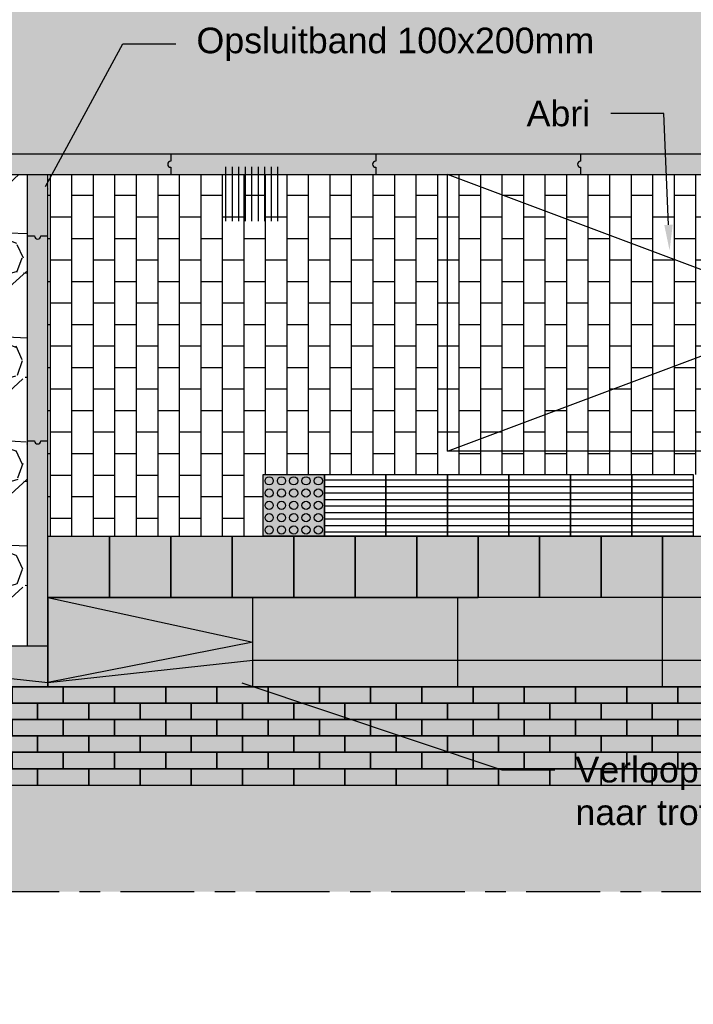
# Model space of a CAD drawing. Header units: metres. Extents: x 8 to 122, y -18 to 26.
# Tile 10 of 54: x 29.35 to 32.64, y -0.26 to 4.55. Entities that reach past the tile are written whole.
import ezdxf
from ezdxf import colors
from ezdxf.entities.mleader import LeaderData, LeaderLine
from ezdxf.math import Vec2, Vec3

# ---------------------------------------------------------------- set-up
doc = ezdxf.new("R2010")
doc.units = ezdxf.units.M
doc.linetypes.add('ACAD_ISO04W100', pattern=[30, 24, -3, 0, -3])
doc.layers.add('N-WE-AL-DETAIL-G', color=7, linetype='Continuous')
doc.layers.add('X-XX-AL-DETAIL-G', color=7, linetype='Continuous')
doc.layers.add('X-XX-AL-AANKLEDING-T25', color=7, linetype='Continuous', lineweight=25)
doc.styles.add('NLCS_ISO', font='arial.ttf')

msp = doc.modelspace()

# ---------------------------------------------------------------- hatches: boundary and pattern name
h = msp.add_hatch()
h.set_pattern_fill('ANSI31', color=252, scale=0.01, angle=404.9999999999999)
h.set_pattern_definition([(90, (76.04953073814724, 4.724616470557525), (-0.03175, 8.883020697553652e-18), [])])
edge = h.paths.add_edge_path()
edge.add_line((30.64346859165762, 3.829648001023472), (30.64346859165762, 3.56464800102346))
edge.add_line((30.64346859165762, 3.56464800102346), (30.34346859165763, 3.56464800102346))
edge.add_line((30.34346859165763, 3.56464800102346), (30.34346859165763, 3.829648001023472))
h = msp.add_hatch()
h.set_pattern_fill('ANSI31', color=252, scale=0.01, angle=315)
h.set_pattern_definition([(0, (30.99718752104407, 2.143230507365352), (6.938893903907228e-18, 0.03175), [])])
h.paths.add_polyline_path([(30.84245072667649, 2.027715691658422), (30.84245072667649, 2.327715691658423), (31.14245072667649, 2.327715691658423), (31.14245072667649, 2.027715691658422)])
h = msp.add_hatch()
h.set_pattern_fill('ANSI31', color=252, scale=0.01, angle=315)
h.set_pattern_definition([(0, (31.29718752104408, 2.143230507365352), (6.938893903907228e-18, 0.03175), [])])
h.paths.add_polyline_path([(31.1424507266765, 2.027715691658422), (31.1424507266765, 2.327715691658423), (31.4424507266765, 2.327715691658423), (31.4424507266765, 2.027715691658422)])
h = msp.add_hatch()
h.set_pattern_fill('ANSI31', color=252, scale=0.01, angle=315)
h.set_pattern_definition([(0, (31.59718752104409, 2.143230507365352), (6.938893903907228e-18, 0.03175), [])])
h.paths.add_polyline_path([(31.44245072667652, 2.027715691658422), (31.44245072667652, 2.327715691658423), (31.74245072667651, 2.327715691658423), (31.74245072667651, 2.027715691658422)])
h = msp.add_hatch()
h.set_pattern_fill('ANSI31', color=252, scale=0.01, angle=315)
h.set_pattern_definition([(0, (31.89718752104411, 2.143230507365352), (6.938893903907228e-18, 0.03175), [])])
h.paths.add_polyline_path([(31.74245072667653, 2.027715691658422), (31.74245072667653, 2.327715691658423), (32.04245072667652, 2.327715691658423), (32.04245072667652, 2.027715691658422)])
h = msp.add_hatch()
h.set_pattern_fill('ANSI31', color=252, scale=0.01, angle=315)
h.set_pattern_definition([(0, (32.19718752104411, 2.143230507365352), (6.938893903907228e-18, 0.03175), [])])
h.paths.add_polyline_path([(32.04245072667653, 2.027715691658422), (32.04245072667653, 2.327715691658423), (32.34245072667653, 2.327715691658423), (32.34245072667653, 2.027715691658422)])
h = msp.add_hatch()
h.set_pattern_fill('ANSI31', color=252, scale=0.01, angle=315)
h.set_pattern_definition([(0, (32.49718752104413, 2.143230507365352), (6.938893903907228e-18, 0.03175), [])])
h.paths.add_polyline_path([(32.34245072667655, 2.027715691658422), (32.34245072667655, 2.327715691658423), (32.64245072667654, 2.327715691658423), (32.64245072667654, 2.027715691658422)])
h = msp.add_hatch(color=251)
h.dxf.hatch_style = 1
h.paths.add_polyline_path([(29.49245072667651, 1.727715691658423), (29.49245072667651, 2.027715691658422), (29.79245072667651, 2.027715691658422), (29.79245072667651, 1.727715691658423)])
h = msp.add_hatch(color=254)
h.dxf.hatch_style = 1
h.paths.add_polyline_path([(29.79245072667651, 1.727715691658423), (29.79245072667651, 2.027715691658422), (30.09245072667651, 2.027715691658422), (30.09245072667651, 1.727715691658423)])
h = msp.add_hatch(color=251)
h.dxf.hatch_style = 1
h.paths.add_polyline_path([(30.09245072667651, 1.727715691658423), (30.09245072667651, 2.027715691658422), (30.3924507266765, 2.027715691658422), (30.3924507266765, 1.727715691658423)])
h = msp.add_hatch(color=254)
h.dxf.hatch_style = 1
h.paths.add_polyline_path([(30.3924507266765, 1.727715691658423), (30.3924507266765, 2.027715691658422), (30.6924507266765, 2.027715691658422), (30.6924507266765, 1.727715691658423)])
h = msp.add_hatch(color=251)
h.dxf.hatch_style = 1
h.paths.add_polyline_path([(30.6924507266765, 1.727715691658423), (30.6924507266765, 2.027715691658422), (30.9924507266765, 2.027715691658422), (30.9924507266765, 1.727715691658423)])
h = msp.add_hatch(color=254)
h.dxf.hatch_style = 1
h.paths.add_polyline_path([(30.9924507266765, 1.727715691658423), (30.9924507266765, 2.027715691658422), (31.2924507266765, 2.027715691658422), (31.2924507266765, 1.727715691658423)])
h = msp.add_hatch(color=251)
h.dxf.hatch_style = 1
h.paths.add_polyline_path([(31.2924507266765, 1.727715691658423), (31.2924507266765, 2.027715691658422), (31.59245072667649, 2.027715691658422), (31.59245072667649, 1.727715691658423)])
h = msp.add_hatch(color=254)
h.dxf.hatch_style = 1
h.paths.add_polyline_path([(31.59245072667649, 1.727715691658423), (31.59245072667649, 2.027715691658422), (31.89245072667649, 2.027715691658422), (31.89245072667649, 1.727715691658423)])
h = msp.add_hatch(color=251)
h.dxf.hatch_style = 1
h.paths.add_polyline_path([(31.89245072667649, 1.727715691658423), (31.89245072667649, 2.027715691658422), (32.19245072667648, 2.027715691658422), (32.19245072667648, 1.727715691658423)])
h = msp.add_hatch(color=254)
h.dxf.hatch_style = 1
h.paths.add_polyline_path([(32.19245072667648, 1.727715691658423), (32.19245072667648, 2.027715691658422), (32.49245072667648, 2.027715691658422), (32.49245072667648, 1.727715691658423)])
h = msp.add_hatch(color=251)
h.dxf.hatch_style = 1
h.paths.add_polyline_path([(32.49245072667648, 1.727715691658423), (32.49245072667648, 2.027715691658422), (32.79245072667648, 2.027715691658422), (32.79245072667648, 1.727715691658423)])
at = {"true_color": 0xb97150}
h = msp.add_hatch(color=13, dxfattribs=at)
h.dxf.hatch_style = 1
h.paths.add_polyline_path([(27.6924507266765, 1.292715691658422), (27.6924507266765, 0.812715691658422), (42.3924507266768, 0.8127156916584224), (42.3924507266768, 1.292715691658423)])
at = {"layer": 'N-WE-AL-DETAIL-G', "true_color": 0xcc6161}
h = msp.add_hatch(color=13, dxfattribs=at)
h.dxf.hatch_style = 1
h.paths.add_polyline_path([(27.6924507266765, 5.792715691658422), (42.3924507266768, 5.792715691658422), (42.3924507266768, 3.892715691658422), (27.6924507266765, 3.892715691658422)])
at = {"layer": 'N-WE-AL-DETAIL-G'}
h = msp.add_hatch(color=253, dxfattribs=at)
h.dxf.hatch_style = 1
h.paths.add_polyline_path([(27.6924507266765, 3.892715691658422), (42.3924507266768, 3.892715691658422), (42.3924507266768, 3.792715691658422), (27.6924507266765, 3.792715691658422)])
h = msp.add_hatch(color=253, dxfattribs=at)
h.dxf.hatch_style = 1
h.paths.add_polyline_path([(29.39245072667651, 3.792715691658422), (29.49245072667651, 3.792715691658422), (29.49245072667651, 1.492715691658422), (29.39245072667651, 1.492715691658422)])
h = msp.add_hatch(color=253, dxfattribs=at)
h.dxf.hatch_style = 1
h.paths.add_polyline_path([(40.59245072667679, 1.292715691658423), (40.5924507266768, 1.727715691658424), (29.49245072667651, 1.727715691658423), (29.49245072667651, 1.292715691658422)])
h = msp.add_hatch(color=253, dxfattribs=at)
h.dxf.hatch_style = 1
h.paths.add_polyline_path([(29.49245072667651, 1.492715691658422), (27.6924507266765, 1.492715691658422), (27.6924507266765, 1.292715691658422), (29.49245072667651, 1.292715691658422)])
h = msp.add_hatch(dxfattribs=at)
h.set_pattern_fill('AR-HBONE', color=251, scale=0.001, angle=90)
h.set_pattern_definition([(135, (29.77533237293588, 0.5995053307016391), (-0.1436840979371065, 8.798113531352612e-18), [0.3048, -0.1016]), (225, (29.70349037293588, 0.6713473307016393), (-0.1436840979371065, 2.300896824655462e-17), [0.3048, -0.1016])])
h.paths.add_polyline_path([(42.3924507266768, 0.2927156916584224), (42.39245072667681, 0.812715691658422), (27.6924507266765, 0.812715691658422), (27.6924507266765, 0.2927156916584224)])
at = {"layer": 'X-XX-AL-DETAIL-G'}
h = msp.add_hatch(dxfattribs=at)
h.set_pattern_fill('GRAVEL', color=253, scale=0.02)
h.set_pattern_definition([(228.0127875, (1.171324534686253, 12.5325678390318), (-4.064000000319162, -4.571999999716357), [0.068344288, -6.766096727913]), (184.969741, (1.125604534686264, 12.4817678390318), (6.095999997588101, 0.5080000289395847), [0.1172809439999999, -11.61080977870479]), (132.5104471, (1.008764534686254, 12.4716078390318), (5.080000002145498, -5.587999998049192), [0.08269630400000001, -8.186944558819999]), (267.273689, (0.810644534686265, 12.3446078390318), (0.508000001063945, 10.15999999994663), [0.1068009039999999, -10.57328748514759]), (292.83365418, (0.8055645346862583, 12.2379278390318), (-2.540000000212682, 6.095999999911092), [0.1047267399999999, -10.36796154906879]), (357.2736889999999, (0.8462045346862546, 12.1414078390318), (-10.15999999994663, 0.5080000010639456), [0.1068009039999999, -10.57328748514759]), (37.69424047, (0.9528845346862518, 12.1363278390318), (-6.603999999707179, -5.080000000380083), [0.141238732, -13.9826230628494]), (72.25532837, (1.064644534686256, 12.2226878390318), (3.556000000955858, 11.17599999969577), [0.133343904, -13.201051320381]), (121.42956562, (1.105284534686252, 12.3496878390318), (-4.064000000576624, 6.603999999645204), [0.1071626, -10.6091091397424]), (175.2363583, (1.049404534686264, 12.4411278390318), (5.587999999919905, -0.5080000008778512), [0.1223426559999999, -5.994787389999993]), (222.3974378, (0.9274845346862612, 12.4512878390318), (-6.095999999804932, -5.588000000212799), [0.158215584, -15.6633545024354]), (138.81407483, (1.313564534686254, 12.3395278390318), (-3.555999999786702, 3.048000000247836), [0.05400090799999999, -5.3461131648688]), (171.4692344, (1.272924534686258, 12.3750878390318), (6.604000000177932, -1.015999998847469), [0.102736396, -10.170927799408]), (225, (1.171324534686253, 12.3903278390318), (-7.105427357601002e-17, -0.5080000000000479), [0.071841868, -0.6465786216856]), (203.19859051, (1.135764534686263, 12.4512878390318), (2.540000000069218, 1.015999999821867), [0.03868826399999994, -3.830124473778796]), (291.80140949, (1.100204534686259, 12.4360478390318), (-0.5080000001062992, 1.523999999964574), [0.054713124, -2.680950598]), (30.96375653, (1.120524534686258, 12.3852478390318), (1.524000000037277, 1.015999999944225), [0.0888639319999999, -2.873259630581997]), (161.56505118, (1.196724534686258, 12.4309678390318), (1.016000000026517, -0.5079999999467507), [0.064257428, -1.5421796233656]), (16.389540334, (0.8055645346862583, 12.4360478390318), (5.080000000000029, 1.524000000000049), [0.09001760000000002, -8.911765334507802]), (70.34617594, (0.8919245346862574, 12.4614478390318), (-2.032000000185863, -5.587999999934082), [0.075519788, -7.476443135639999]), (293.19859051, (1.196724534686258, 12.5325678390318), (-1.015999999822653, 2.540000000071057), [0.07737601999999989, -3.791436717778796]), (343.6104596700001, (1.227204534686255, 12.4614478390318), (-5.080000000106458, 1.523999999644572), [0.0900175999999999, -8.911765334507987]), (339.44395478, (0.8055645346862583, 12.1210878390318), (-2.539999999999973, 1.016000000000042), [0.08680703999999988, -4.253546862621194]), (294.7751406, (0.886844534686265, 12.0906078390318), (-2.540000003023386, 5.587999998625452), [0.07273442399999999, -7.200718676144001]), (66.80140949, (1.201804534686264, 12.0245678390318), (1.01599999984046, 2.540000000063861), [0.07737602, -3.7914367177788]), (17.35402464, (1.232284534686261, 12.0956878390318), (-6.603999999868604, -2.032000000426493), [0.08515654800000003, -8.43047519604]), (69.44395478, (0.9528845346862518, 12.0245678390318), (-1.016000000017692, -2.539999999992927), [0.04340351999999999, -4.296950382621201]), (101.309932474, (1.171324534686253, 12.0245678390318), (-0.5080000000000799, 2.032000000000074), [0.02590292, -2.5643989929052]), (165.963756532, (1.16624453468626, 12.0499678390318), (1.523999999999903, -0.507999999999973), [0.10472674, -1.9898109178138]), (186.00900596, (1.064644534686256, 12.0753678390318), (5.079999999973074, 0.5080000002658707), [0.09705339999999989, -9.608272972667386]), (303.69006753, (1.120524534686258, 12.3395278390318), (-0.5080000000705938, 1.01599999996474), [0.073264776, -1.758355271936]), (353.15722659, (1.161164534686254, 12.2785678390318), (8.636000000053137, -1.015999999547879), [0.127911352, -12.6632018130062]), (60.9453959, (1.288164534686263, 12.2633278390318), (-2.032000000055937, -3.555999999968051), [0.052301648, -5.177878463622]), (90, (1.313564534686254, 12.3090478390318), (-0.508, 0.508), [0.03048, -0.4775199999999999]), (120.25643716, (1.054484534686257, 12.0906078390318), (2.031999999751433, -3.556000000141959), [0.070573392, -6.98678815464]), (48.01278749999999, (1.018924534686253, 12.1515678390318), (4.064000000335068, 4.571999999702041), [0.136688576, -6.697752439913]), (0, (1.110364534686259, 12.2531678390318), (0.508, 0.508), [0.13208, -0.37592]), (325.3048465, (1.24244453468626, 12.2531678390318), (5.080000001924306, -3.555999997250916), [0.080321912, -7.951863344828]), (254.0546040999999, (1.308484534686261, 12.2074478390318), (-0.5079999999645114, -2.032000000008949), [0.07396581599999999, -3.6243300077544]), (207.64597536, (1.288164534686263, 12.1363278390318), (-9.65200000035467, -5.079999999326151), [0.1204290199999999, -11.92249288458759]), (175.42607874, (1.181484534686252, 12.0804478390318), (-6.603999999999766, 0.5079999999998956), [0.127405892, -12.613169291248])])
h.paths.add_polyline_path([(27.6924507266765, 3.792715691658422), (29.39245072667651, 3.792715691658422), (29.39245072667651, 1.492715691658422), (27.6924507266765, 1.492715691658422)])
h.paths.add_polyline_path([(28.16721626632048, 2.750628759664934), (28.24036614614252, 2.79505551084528), (28.32929343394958, 2.806520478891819), (28.44977553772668, 2.807953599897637), (28.49423918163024, 2.766393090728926), (28.50284506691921, 2.709068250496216), (28.53296552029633, 2.617348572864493), (28.51862247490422, 2.539960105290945), (28.44834117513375, 2.506998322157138), (28.33359637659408, 2.491233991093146), (28.20163966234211, 2.494100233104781), (28.13996439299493, 2.525628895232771), (28.10410663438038, 2.587253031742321), (28.10984379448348, 2.660342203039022), (28.129924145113, 2.731998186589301)], flags=16)
h = msp.add_hatch(dxfattribs=at)
h.set_pattern_fill('AVH-BSS_KEIFORMAAT_HALFST', color=251, pattern_type=2)
h.set_pattern_definition([(0, (0, -0.5090684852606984), (0.105, 0.105), [0.105, -0.105]), (90, (0, -0.5090684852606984), (-0.105, 6.429395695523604e-18), [])])
h.paths.add_polyline_path([(29.49245072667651, 2.027715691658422), (29.49245072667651, 3.792715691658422), (38.6424507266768, 3.792715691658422), (38.6424507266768, 3.192715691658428), (38.9424507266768, 3.192715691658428), (38.94245072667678, 2.327715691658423), (30.5424507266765, 2.327715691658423), (30.5424507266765, 2.027715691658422)])
h = msp.add_hatch(color=42, dxfattribs=at)
h.dxf.hatch_style = 1
h.paths.add_polyline_path([(30.5424507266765, 2.327715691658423), (30.8424507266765, 2.327715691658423), (30.8424507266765, 2.027715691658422), (30.5424507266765, 2.027715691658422)])

# ---------------------------------------------------------------- linework, layer by layer
for points in [[(27.6924507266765, 3.892715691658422), (42.3924507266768, 3.892715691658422)], [(27.6924507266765, 3.792715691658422), (42.3924507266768, 3.792715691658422)], [(29.49245072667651, 1.727715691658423), (29.49245072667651, 1.292715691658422)]]:
    msp.add_lwpolyline(points)
at = {"layer": 'N-WE-AL-DETAIL-G', "color": 252}
for points in [[(30.09245072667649, 3.892715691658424), (30.09245072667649, 3.857715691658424, 0.9999999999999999), (30.09245072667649, 3.827715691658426), (30.09245072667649, 3.792715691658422)], [(31.09245072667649, 3.892715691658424), (31.09245072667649, 3.857715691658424, 0.9999999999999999), (31.09245072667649, 3.827715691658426), (31.09245072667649, 3.792715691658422)], [(32.09245072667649, 3.892715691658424), (32.09245072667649, 3.857715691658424, 0.9999999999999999), (32.09245072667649, 3.827715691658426), (32.09245072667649, 3.792715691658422)], [(29.39245072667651, 3.492715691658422), (29.42745072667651, 3.492715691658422, 0.9999999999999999), (29.45745072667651, 3.492715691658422), (29.49245072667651, 3.492715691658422)], [(29.39245072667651, 2.492715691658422), (29.42745072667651, 2.492715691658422, 0.9999999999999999), (29.45745072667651, 2.492715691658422), (29.49245072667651, 2.492715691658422)]]:
    msp.add_lwpolyline(points, format="xyb", dxfattribs=at)
at = {"layer": 'N-WE-AL-DETAIL-G'}
for points in [[(29.49245072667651, 1.727715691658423), (31.59245072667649, 1.727715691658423)], [(27.6924507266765, 1.492715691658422), (29.49245072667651, 1.492715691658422)], [(27.6924507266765, 1.292715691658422), (42.3924507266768, 1.292715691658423)], [(27.6924507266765, 0.812715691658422), (42.3924507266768, 0.812715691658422)]]:
    msp.add_lwpolyline(points, dxfattribs=at)
at = {"layer": 'N-WE-AL-DETAIL-G', "color": 252}
for points in [[(29.49245072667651, 1.292715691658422), (29.49245072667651, 1.727715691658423)], [(29.49245072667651, 1.727715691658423), (30.49245072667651, 1.510215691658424), (29.49245072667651, 1.312715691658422)], [(30.49245072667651, 1.292715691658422), (30.49245072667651, 1.727715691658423)], [(31.49245072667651, 1.292715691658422), (31.49245072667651, 1.727715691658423)], [(32.49245072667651, 1.292715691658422), (32.49245072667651, 1.727715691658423)], [(28.49245072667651, 1.422715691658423), (29.49245072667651, 1.312715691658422)], [(29.49245072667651, 1.312715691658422), (30.49245072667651, 1.422715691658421), (39.59245072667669, 1.422715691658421), (40.59245072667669, 1.312715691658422)]]:
    msp.add_lwpolyline(points, dxfattribs=at)
at = {"layer": 'N-WE-AL-DETAIL-G', "linetype": 'ACAD_ISO04W100', "ltscale": 0.015}
msp.add_lwpolyline([(27.2071993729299, 0.2927156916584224), (42.8924507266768, 0.2927156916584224)], dxfattribs=at)
at = {"layer": 'X-XX-AL-DETAIL-G'}
for points in [[(29.39245072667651, 1.492715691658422), (29.39245072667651, 3.792715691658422)], [(29.49245072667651, 1.510215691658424), (29.49245072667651, 3.792715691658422)], [(35.0424507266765, 2.442715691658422), (31.44245072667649, 3.792715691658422)], [(31.44245072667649, 2.442715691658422), (35.0424507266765, 3.792715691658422)]]:
    msp.add_lwpolyline(points, dxfattribs=at)
for points in [[(31.44245072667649, 3.792715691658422), (35.0424507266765, 3.792715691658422), (35.0424507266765, 2.442715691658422), (31.44245072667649, 2.442715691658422)], [(30.5424507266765, 2.327715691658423), (30.8424507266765, 2.327715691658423), (30.8424507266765, 2.027715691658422), (30.5424507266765, 2.027715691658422)], [(30.84245072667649, 2.027715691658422), (30.84245072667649, 2.327715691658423), (31.14245072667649, 2.327715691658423), (31.14245072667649, 2.027715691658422)], [(31.1424507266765, 2.027715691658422), (31.1424507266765, 2.327715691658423), (31.4424507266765, 2.327715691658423), (31.4424507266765, 2.027715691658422)], [(31.44245072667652, 2.027715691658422), (31.44245072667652, 2.327715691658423), (31.74245072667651, 2.327715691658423), (31.74245072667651, 2.027715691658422)], [(31.74245072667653, 2.027715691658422), (31.74245072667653, 2.327715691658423), (32.04245072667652, 2.327715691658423), (32.04245072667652, 2.027715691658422)], [(32.04245072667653, 2.027715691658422), (32.04245072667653, 2.327715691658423), (32.34245072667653, 2.327715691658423), (32.34245072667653, 2.027715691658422)], [(32.34245072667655, 2.027715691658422), (32.34245072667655, 2.327715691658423), (32.64245072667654, 2.327715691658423), (32.64245072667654, 2.027715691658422)], [(29.49245072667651, 1.727715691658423), (29.49245072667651, 2.027715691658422), (29.79245072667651, 2.027715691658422), (29.79245072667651, 1.727715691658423)], [(29.79245072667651, 1.727715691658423), (29.79245072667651, 2.027715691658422), (30.09245072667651, 2.027715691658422), (30.09245072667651, 1.727715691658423)], [(30.09245072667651, 1.727715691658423), (30.09245072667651, 2.027715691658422), (30.3924507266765, 2.027715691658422), (30.3924507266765, 1.727715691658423)], [(30.3924507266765, 1.727715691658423), (30.3924507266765, 2.027715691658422), (30.6924507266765, 2.027715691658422), (30.6924507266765, 1.727715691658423)], [(30.6924507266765, 1.727715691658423), (30.6924507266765, 2.027715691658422), (30.9924507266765, 2.027715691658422), (30.9924507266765, 1.727715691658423)], [(30.9924507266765, 1.727715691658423), (30.9924507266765, 2.027715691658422), (31.2924507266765, 2.027715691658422), (31.2924507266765, 1.727715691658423)], [(31.2924507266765, 1.727715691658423), (31.2924507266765, 2.027715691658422), (31.59245072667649, 2.027715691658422), (31.59245072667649, 1.727715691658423)], [(31.59245072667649, 1.727715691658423), (31.59245072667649, 2.027715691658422), (31.89245072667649, 2.027715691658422), (31.89245072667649, 1.727715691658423)], [(31.89245072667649, 1.727715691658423), (31.89245072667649, 2.027715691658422), (32.19245072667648, 2.027715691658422), (32.19245072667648, 1.727715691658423)], [(32.19245072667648, 1.727715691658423), (32.19245072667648, 2.027715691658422), (32.49245072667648, 2.027715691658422), (32.49245072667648, 1.727715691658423)], [(32.49245072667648, 1.727715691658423), (32.49245072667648, 2.027715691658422), (32.79245072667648, 2.027715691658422), (32.79245072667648, 1.727715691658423)]]:
    msp.add_lwpolyline(points, close=True, dxfattribs=at)
at = {"layer": 'X-XX-AL-DETAIL-G', "color": 251}
for points in [[(29.3174507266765, 1.212715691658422), (29.5674507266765, 1.212715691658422), (29.5674507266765, 1.292715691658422), (29.3174507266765, 1.292715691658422)], [(29.5674507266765, 1.212715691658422), (29.8174507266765, 1.212715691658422), (29.8174507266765, 1.292715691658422), (29.5674507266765, 1.292715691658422)], [(29.8174507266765, 1.212715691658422), (30.0674507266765, 1.212715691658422), (30.0674507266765, 1.292715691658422), (29.8174507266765, 1.292715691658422)], [(30.0674507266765, 1.212715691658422), (30.3174507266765, 1.212715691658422), (30.3174507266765, 1.292715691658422), (30.0674507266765, 1.292715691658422)], [(30.3174507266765, 1.212715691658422), (30.5674507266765, 1.212715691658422), (30.5674507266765, 1.292715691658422), (30.3174507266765, 1.292715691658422)], [(30.5674507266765, 1.212715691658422), (30.8174507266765, 1.212715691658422), (30.8174507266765, 1.292715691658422), (30.5674507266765, 1.292715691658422)], [(30.8174507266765, 1.212715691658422), (31.0674507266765, 1.212715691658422), (31.0674507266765, 1.292715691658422), (30.8174507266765, 1.292715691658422)], [(31.0674507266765, 1.212715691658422), (31.3174507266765, 1.212715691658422), (31.3174507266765, 1.292715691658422), (31.0674507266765, 1.292715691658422)], [(31.3174507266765, 1.212715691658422), (31.5674507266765, 1.212715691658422), (31.5674507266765, 1.292715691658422), (31.3174507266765, 1.292715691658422)], [(31.5674507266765, 1.212715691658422), (31.8174507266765, 1.212715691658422), (31.8174507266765, 1.292715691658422), (31.5674507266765, 1.292715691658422)], [(31.8174507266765, 1.212715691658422), (32.0674507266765, 1.212715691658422), (32.0674507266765, 1.292715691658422), (31.8174507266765, 1.292715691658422)], [(32.0674507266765, 1.212715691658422), (32.3174507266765, 1.212715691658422), (32.3174507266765, 1.292715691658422), (32.0674507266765, 1.292715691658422)], [(32.3174507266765, 1.212715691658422), (32.5674507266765, 1.212715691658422), (32.5674507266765, 1.292715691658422), (32.3174507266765, 1.292715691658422)], [(32.5674507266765, 1.212715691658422), (32.8174507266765, 1.212715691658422), (32.8174507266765, 1.292715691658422), (32.5674507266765, 1.292715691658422)], [(29.1924507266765, 1.132715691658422), (29.4424507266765, 1.132715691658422), (29.4424507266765, 1.212715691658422), (29.1924507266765, 1.212715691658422)], [(29.4424507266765, 1.132715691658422), (29.6924507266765, 1.132715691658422), (29.6924507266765, 1.212715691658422), (29.4424507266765, 1.212715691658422)], [(29.6924507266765, 1.132715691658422), (29.9424507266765, 1.132715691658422), (29.9424507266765, 1.212715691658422), (29.6924507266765, 1.212715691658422)], [(29.9424507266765, 1.132715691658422), (30.1924507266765, 1.132715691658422), (30.1924507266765, 1.212715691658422), (29.9424507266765, 1.212715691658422)], [(30.1924507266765, 1.132715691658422), (30.4424507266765, 1.132715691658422), (30.4424507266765, 1.212715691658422), (30.1924507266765, 1.212715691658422)], [(30.4424507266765, 1.132715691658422), (30.6924507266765, 1.132715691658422), (30.6924507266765, 1.212715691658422), (30.4424507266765, 1.212715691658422)], [(30.6924507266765, 1.132715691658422), (30.9424507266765, 1.132715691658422), (30.9424507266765, 1.212715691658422), (30.6924507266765, 1.212715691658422)], [(30.9424507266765, 1.132715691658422), (31.1924507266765, 1.132715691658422), (31.1924507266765, 1.212715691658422), (30.9424507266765, 1.212715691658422)], [(31.1924507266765, 1.132715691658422), (31.4424507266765, 1.132715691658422), (31.4424507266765, 1.212715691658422), (31.1924507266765, 1.212715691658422)], [(31.4424507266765, 1.132715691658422), (31.6924507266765, 1.132715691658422), (31.6924507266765, 1.212715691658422), (31.4424507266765, 1.212715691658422)], [(31.6924507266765, 1.132715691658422), (31.9424507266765, 1.132715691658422), (31.9424507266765, 1.212715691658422), (31.6924507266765, 1.212715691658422)], [(31.9424507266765, 1.132715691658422), (32.1924507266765, 1.132715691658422), (32.1924507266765, 1.212715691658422), (31.9424507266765, 1.212715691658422)], [(32.1924507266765, 1.132715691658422), (32.4424507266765, 1.132715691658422), (32.4424507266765, 1.212715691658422), (32.1924507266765, 1.212715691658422)], [(32.4424507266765, 1.132715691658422), (32.6924507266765, 1.132715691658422), (32.6924507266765, 1.212715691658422), (32.4424507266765, 1.212715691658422)], [(29.3174507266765, 1.052715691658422), (29.5674507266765, 1.052715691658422), (29.5674507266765, 1.132715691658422), (29.3174507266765, 1.132715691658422)], [(29.5674507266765, 1.052715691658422), (29.8174507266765, 1.052715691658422), (29.8174507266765, 1.132715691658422), (29.5674507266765, 1.132715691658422)], [(29.8174507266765, 1.052715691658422), (30.0674507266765, 1.052715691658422), (30.0674507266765, 1.132715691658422), (29.8174507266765, 1.132715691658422)], [(30.0674507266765, 1.052715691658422), (30.3174507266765, 1.052715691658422), (30.3174507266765, 1.132715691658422), (30.0674507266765, 1.132715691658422)], [(30.3174507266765, 1.052715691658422), (30.5674507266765, 1.052715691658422), (30.5674507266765, 1.132715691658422), (30.3174507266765, 1.132715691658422)], [(30.5674507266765, 1.052715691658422), (30.8174507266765, 1.052715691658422), (30.8174507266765, 1.132715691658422), (30.5674507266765, 1.132715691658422)], [(30.8174507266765, 1.052715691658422), (31.0674507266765, 1.052715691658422), (31.0674507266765, 1.132715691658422), (30.8174507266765, 1.132715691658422)], [(31.0674507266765, 1.052715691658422), (31.3174507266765, 1.052715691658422), (31.3174507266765, 1.132715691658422), (31.0674507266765, 1.132715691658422)], [(31.3174507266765, 1.052715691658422), (31.5674507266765, 1.052715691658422), (31.5674507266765, 1.132715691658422), (31.3174507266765, 1.132715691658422)], [(31.5674507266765, 1.052715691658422), (31.8174507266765, 1.052715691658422), (31.8174507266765, 1.132715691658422), (31.5674507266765, 1.132715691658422)], [(31.8174507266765, 1.052715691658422), (32.0674507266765, 1.052715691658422), (32.0674507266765, 1.132715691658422), (31.8174507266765, 1.132715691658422)], [(32.0674507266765, 1.052715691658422), (32.3174507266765, 1.052715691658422), (32.3174507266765, 1.132715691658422), (32.0674507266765, 1.132715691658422)], [(32.3174507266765, 1.052715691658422), (32.5674507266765, 1.052715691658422), (32.5674507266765, 1.132715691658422), (32.3174507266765, 1.132715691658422)], [(32.5674507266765, 1.052715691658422), (32.8174507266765, 1.052715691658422), (32.8174507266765, 1.132715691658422), (32.5674507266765, 1.132715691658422)], [(29.1924507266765, 0.9727156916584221), (29.4424507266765, 0.9727156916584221), (29.4424507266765, 1.052715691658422), (29.1924507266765, 1.052715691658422)], [(29.4424507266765, 0.9727156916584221), (29.6924507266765, 0.9727156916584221), (29.6924507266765, 1.052715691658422), (29.4424507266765, 1.052715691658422)], [(29.6924507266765, 0.9727156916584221), (29.9424507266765, 0.9727156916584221), (29.9424507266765, 1.052715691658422), (29.6924507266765, 1.052715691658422)], [(29.9424507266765, 0.9727156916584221), (30.1924507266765, 0.9727156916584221), (30.1924507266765, 1.052715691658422), (29.9424507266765, 1.052715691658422)], [(30.1924507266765, 0.9727156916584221), (30.4424507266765, 0.9727156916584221), (30.4424507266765, 1.052715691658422), (30.1924507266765, 1.052715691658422)], [(30.4424507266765, 0.9727156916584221), (30.6924507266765, 0.9727156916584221), (30.6924507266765, 1.052715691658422), (30.4424507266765, 1.052715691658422)], [(30.6924507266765, 0.9727156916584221), (30.9424507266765, 0.9727156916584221), (30.9424507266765, 1.052715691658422), (30.6924507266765, 1.052715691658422)], [(30.9424507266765, 0.9727156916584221), (31.1924507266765, 0.9727156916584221), (31.1924507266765, 1.052715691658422), (30.9424507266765, 1.052715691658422)], [(31.1924507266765, 0.9727156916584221), (31.4424507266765, 0.9727156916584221), (31.4424507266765, 1.052715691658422), (31.1924507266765, 1.052715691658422)], [(31.4424507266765, 0.9727156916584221), (31.6924507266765, 0.9727156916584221), (31.6924507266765, 1.052715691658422), (31.4424507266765, 1.052715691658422)], [(31.6924507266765, 0.9727156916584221), (31.9424507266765, 0.9727156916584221), (31.9424507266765, 1.052715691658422), (31.6924507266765, 1.052715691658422)], [(31.9424507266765, 0.9727156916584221), (32.1924507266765, 0.9727156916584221), (32.1924507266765, 1.052715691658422), (31.9424507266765, 1.052715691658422)], [(32.1924507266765, 0.9727156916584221), (32.4424507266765, 0.9727156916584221), (32.4424507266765, 1.052715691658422), (32.1924507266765, 1.052715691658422)], [(32.4424507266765, 0.9727156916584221), (32.6924507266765, 0.9727156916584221), (32.6924507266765, 1.052715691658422), (32.4424507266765, 1.052715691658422)], [(29.3174507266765, 0.892715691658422), (29.5674507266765, 0.892715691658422), (29.5674507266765, 0.9727156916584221), (29.3174507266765, 0.9727156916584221)], [(29.5674507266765, 0.892715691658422), (29.8174507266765, 0.892715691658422), (29.8174507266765, 0.9727156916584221), (29.5674507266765, 0.9727156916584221)], [(29.8174507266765, 0.892715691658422), (30.0674507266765, 0.892715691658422), (30.0674507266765, 0.9727156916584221), (29.8174507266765, 0.9727156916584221)], [(30.0674507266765, 0.892715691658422), (30.3174507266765, 0.892715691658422), (30.3174507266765, 0.9727156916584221), (30.0674507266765, 0.9727156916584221)], [(30.3174507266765, 0.892715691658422), (30.5674507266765, 0.892715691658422), (30.5674507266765, 0.9727156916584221), (30.3174507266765, 0.9727156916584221)], [(30.5674507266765, 0.892715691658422), (30.8174507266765, 0.892715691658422), (30.8174507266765, 0.9727156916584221), (30.5674507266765, 0.9727156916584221)], [(30.8174507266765, 0.892715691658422), (31.0674507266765, 0.892715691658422), (31.0674507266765, 0.9727156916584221), (30.8174507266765, 0.9727156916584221)], [(31.0674507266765, 0.892715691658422), (31.3174507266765, 0.892715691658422), (31.3174507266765, 0.9727156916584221), (31.0674507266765, 0.9727156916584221)], [(31.3174507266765, 0.892715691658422), (31.5674507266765, 0.892715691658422), (31.5674507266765, 0.9727156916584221), (31.3174507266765, 0.9727156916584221)], [(31.5674507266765, 0.892715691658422), (31.8174507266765, 0.892715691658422), (31.8174507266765, 0.9727156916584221), (31.5674507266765, 0.9727156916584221)], [(31.8174507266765, 0.892715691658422), (32.0674507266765, 0.892715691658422), (32.0674507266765, 0.9727156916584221), (31.8174507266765, 0.9727156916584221)], [(32.0674507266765, 0.892715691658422), (32.3174507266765, 0.892715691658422), (32.3174507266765, 0.9727156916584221), (32.0674507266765, 0.9727156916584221)], [(32.3174507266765, 0.892715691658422), (32.5674507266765, 0.892715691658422), (32.5674507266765, 0.9727156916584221), (32.3174507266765, 0.9727156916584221)], [(32.5674507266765, 0.892715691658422), (32.8174507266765, 0.892715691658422), (32.8174507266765, 0.9727156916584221), (32.5674507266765, 0.9727156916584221)], [(29.1924507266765, 0.812715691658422), (29.4424507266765, 0.812715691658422), (29.4424507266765, 0.892715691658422), (29.1924507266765, 0.892715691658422)], [(29.4424507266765, 0.812715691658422), (29.6924507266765, 0.812715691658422), (29.6924507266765, 0.892715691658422), (29.4424507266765, 0.892715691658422)], [(29.6924507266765, 0.812715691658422), (29.9424507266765, 0.812715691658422), (29.9424507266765, 0.892715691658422), (29.6924507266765, 0.892715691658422)], [(29.9424507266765, 0.812715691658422), (30.1924507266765, 0.812715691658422), (30.1924507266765, 0.892715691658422), (29.9424507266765, 0.892715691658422)], [(30.1924507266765, 0.812715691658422), (30.4424507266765, 0.812715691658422), (30.4424507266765, 0.892715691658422), (30.1924507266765, 0.892715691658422)], [(30.4424507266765, 0.812715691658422), (30.6924507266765, 0.812715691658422), (30.6924507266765, 0.892715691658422), (30.4424507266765, 0.892715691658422)], [(30.6924507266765, 0.812715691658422), (30.9424507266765, 0.812715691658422), (30.9424507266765, 0.892715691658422), (30.6924507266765, 0.892715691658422)], [(30.9424507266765, 0.812715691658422), (31.1924507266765, 0.812715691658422), (31.1924507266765, 0.892715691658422), (30.9424507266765, 0.892715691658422)], [(31.1924507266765, 0.812715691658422), (31.4424507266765, 0.812715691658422), (31.4424507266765, 0.892715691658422), (31.1924507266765, 0.892715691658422)], [(31.4424507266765, 0.812715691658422), (31.6924507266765, 0.812715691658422), (31.6924507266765, 0.892715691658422), (31.4424507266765, 0.892715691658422)], [(31.6924507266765, 0.812715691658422), (31.9424507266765, 0.812715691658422), (31.9424507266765, 0.892715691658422), (31.6924507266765, 0.892715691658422)], [(31.9424507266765, 0.812715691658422), (32.1924507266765, 0.812715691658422), (32.1924507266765, 0.892715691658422), (31.9424507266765, 0.892715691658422)], [(32.1924507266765, 0.812715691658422), (32.4424507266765, 0.812715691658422), (32.4424507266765, 0.892715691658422), (32.1924507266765, 0.892715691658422)], [(32.4424507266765, 0.812715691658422), (32.6924507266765, 0.812715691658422), (32.6924507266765, 0.892715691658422), (32.4424507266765, 0.892715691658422)]]:
    msp.add_lwpolyline(points, close=True, dxfattribs=at)
at = {"layer": 'X-XX-AL-DETAIL-G', "color": 252}
for centre in [(30.5724507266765, 2.297715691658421), (30.63245072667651, 2.297715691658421), (30.69245072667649, 2.297715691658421), (30.7524507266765, 2.297715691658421), (30.8124507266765, 2.297715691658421), (30.5724507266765, 2.237715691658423), (30.63245072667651, 2.237715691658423), (30.69245072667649, 2.237715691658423), (30.7524507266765, 2.237715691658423), (30.8124507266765, 2.237715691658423), (30.5724507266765, 2.177715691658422), (30.63245072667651, 2.177715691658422), (30.69245072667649, 2.177715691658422), (30.7524507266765, 2.177715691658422), (30.8124507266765, 2.177715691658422), (30.5724507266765, 2.117715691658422), (30.63245072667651, 2.117715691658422), (30.69245072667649, 2.117715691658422), (30.7524507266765, 2.117715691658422), (30.8124507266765, 2.117715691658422), (30.5724507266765, 2.057715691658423), (30.63245072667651, 2.057715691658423), (30.69245072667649, 2.057715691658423), (30.7524507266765, 2.057715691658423), (30.8124507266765, 2.057715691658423)]:
    msp.add_circle(centre, 0.02, dxfattribs=at)

# ---------------------------------------------------------------- leaders
at = {"layer": 'X-XX-AL-AANKLEDING-T25'}
ml = msp.add_multileader_mtext('Standard', dxfattribs=at)
ml.set_content('\\A1;Opsluitband 100x200mm', color=256, style='NLCS_ISO')
ml.set_leader_properties()
ml.build(insert=Vec2(0, 0))
ml.multileader.update_dxf_attribs({"arrow_head_size": 0.125})
ctx = ml.context
ctx.base_point, ctx.char_height, ctx.arrow_head_size, ctx.landing_gap_size, ctx.plane_origin = Vec3(30.11763741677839, 4.429508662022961), 0.125, 0.125, 0.1, Vec3(28.9583239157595, 3.240588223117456)
notes = []
notes.append((ctx, [(0, (1, 1, 0), (29.85833038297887, 4.429508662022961), (1, 0), 0.2593070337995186, [(0, [(29.42176570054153, 3.623359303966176)], 0, [])])]))
ctx.mtext.insert, ctx.mtext.flow_direction = Vec3(30.21763741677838, 4.509360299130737), 5
ml = msp.add_multileader_mtext('Standard', dxfattribs=at)
ml.set_content('\\A1;Abri', color=256, style='NLCS_ISO')
ml.set_leader_properties()
ml.build(insert=Vec2(0, 0))
ml.multileader.update_dxf_attribs({"arrow_head_size": 0.125})
ctx = ml.context
ctx.base_point, ctx.char_height, ctx.arrow_head_size, ctx.landing_gap_size, ctx.plane_origin = Vec3(31.74067629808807, 4.089794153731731), 0.125, 0.125, 0.1, Vec3(28.9583239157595, 3.039062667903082)
ctx.text_align_type = 2
notes.append((ctx, [(1, (1, 1, 0), (32.49867023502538, 4.089794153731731), (-1, 0), 0.2593070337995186, [(0, [(32.52662336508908, 3.421833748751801)], 0, [])])]))
ctx.mtext.insert, ctx.mtext.alignment, ctx.mtext.flow_direction = Vec3(32.13936320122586, 4.153317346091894), 3, 5
ml = msp.add_multileader_mtext('Standard', dxfattribs=at)
ml.set_content('Verloopband busperron band\\Pnaar trottoirband 180/200x250mm', color=256, style='NLCS_ISO')
ml.set_leader_properties()
ml.build(insert=Vec2(0, 0))
ml.multileader.update_dxf_attribs({"arrow_head_size": 0.125})
ctx = ml.context
ctx.base_point, ctx.char_height, ctx.arrow_head_size, ctx.landing_gap_size, ctx.plane_origin = Vec3(31.9670831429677, 0.8870529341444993), 0.125, 0.125, 0.1, Vec3(29.51464942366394, 0.3308850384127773)
notes.append((ctx, [(0, (1, 1, 0), (31.70777610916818, 0.8870529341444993), (1, 0), 0.2593070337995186, [(0, [(30.32136464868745, 1.352306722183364)], 0, [])])]))
ctx.mtext.insert, ctx.mtext.flow_direction = Vec3(32.0670831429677, 0.9506187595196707), 5
for ctx, leaders in notes:
    for number, flags, end, landing, length, lines in leaders:
        leader = LeaderData()
        leader.index, (leader.has_last_leader_line, leader.has_dogleg_vector, leader.attachment_direction) = number, flags
        leader.last_leader_point, leader.dogleg_vector, leader.dogleg_length = Vec3(end), Vec3(landing), length
        for number, points, colour, breaks in lines:
            line = LeaderLine()
            line.index, line.vertices, line.color, line.breaks = number, Vec3.list(points), colors.encode_raw_color(colour), breaks
            leader.lines.append(line)
        ctx.leaders.append(leader)

doc.saveas('drawing.dxf')
